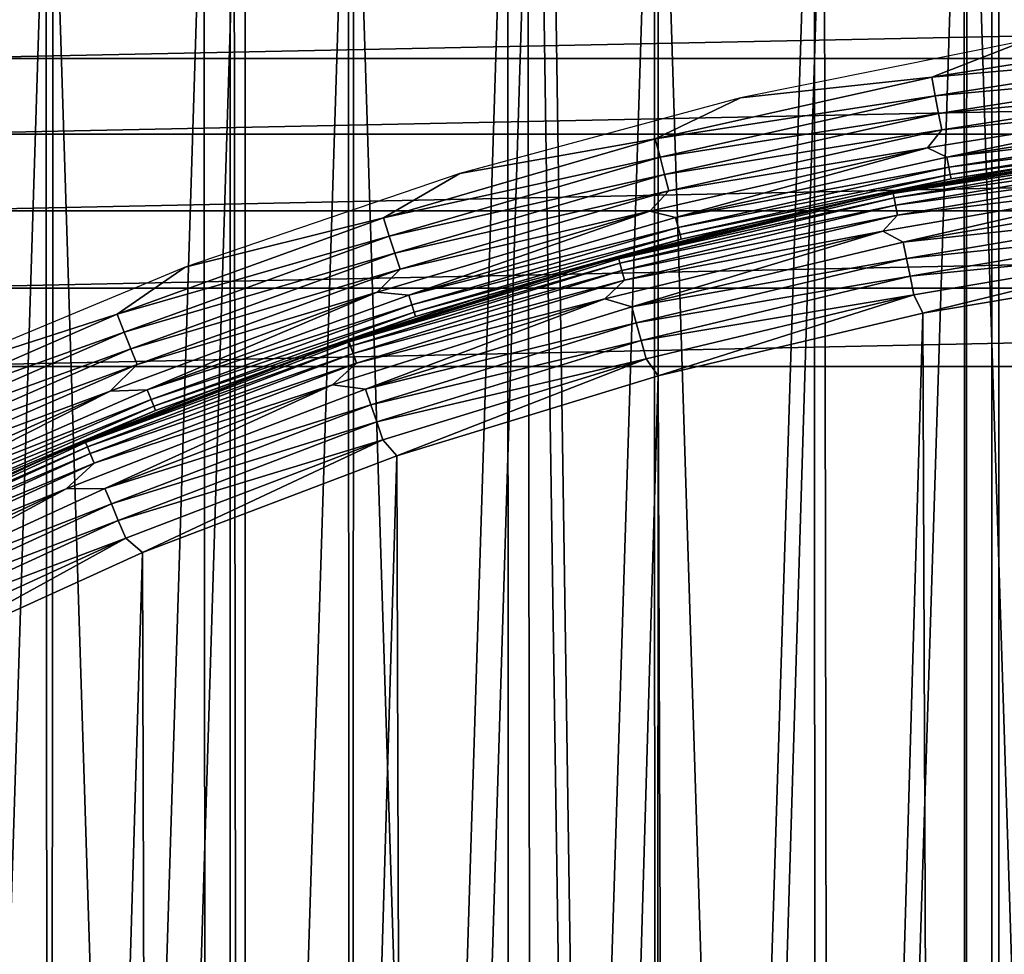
# Model space of a CAD drawing. Header units: millimetres. Extents: x -400 to 400, y -400 to 400.
# Tile 77 of 95: x -28 to -12, y 56 to 71. Entities that reach past the tile are written whole.
import ezdxf

# ---------------------------------------------------------------- set-up
doc = ezdxf.new("R2010")
doc.units = ezdxf.units.MM
doc.header["$LTSCALE"] = 52.148148
for name, color, linetype in [('1', 7, 'CONTINUOUS'), ('2', 7, 'CONTINUOUS'), ('21', 7, 'CONTINUOUS'), ('22', 7, 'CONTINUOUS'), ('27', 7, 'CONTINUOUS'), ('31', 7, 'CONTINUOUS'), ('32', 7, 'CONTINUOUS'), ('33', 7, 'CONTINUOUS'), ('34', 7, 'CONTINUOUS'), ('35', 7, 'CONTINUOUS'), ('38', 7, 'CONTINUOUS'), ('45', 7, 'CONTINUOUS'), ('50', 7, 'CONTINUOUS')]:
    doc.layers.add(name, color=color, linetype=linetype)

msp = doc.modelspace()

# ---------------------------------------------------------------- linework, layer by layer
at = {"layer": '1', "color": 253, "linetype": 'Continuous', "true_color": 0x9ca8ab}
for points in [[(-12.206, 399.815, -0.075), (-0.013, -400), (0.013, 400), (-12.206, 399.815, -0.075)], [(-24.413, 399.255, -0.298), (-12.281, -399.81, -0.075), (-12.206, 399.815, -0.075), (-24.413, 399.255, -0.298)], [(-12.281, -399.81, -0.075), (-0.013, -400), (-12.206, 399.815, -0.075), (-12.281, -399.81, -0.075)], [(-36.605, 398.321, -0.671), (-24.522, -399.245, -0.3), (-24.413, 399.255, -0.298), (-36.605, 398.321, -0.671)], [(-24.522, -399.245, -0.3), (-12.281, -399.81, -0.075), (-24.413, 399.255, -0.298), (-24.522, -399.245, -0.3)], [(-36.736, -398.307, -0.675), (-24.522, -399.245, -0.3), (-36.605, 398.321, -0.671), (-36.736, -398.307, -0.675)]]:
    msp.add_3dface(points, dxfattribs=at)
at = {"layer": '2', "color": 253, "linetype": 'Continuous', "true_color": 0x9ca8ab}
for points in [[(0.013, 400, -1.5), (-0.013, -400, -1.5), (-12.181, -399.813, -1.574), (0.013, 400, -1.5)], [(-12.086, 399.817, -1.573), (0.013, 400, -1.5), (-12.181, -399.813, -1.574), (-12.086, 399.817, -1.573)], [(-24.155, 399.269, -1.793), (-12.086, 399.817, -1.573), (-12.181, -399.813, -1.574), (-24.155, 399.269, -1.793)], [(-36.192, 398.355, -2.157), (-24.155, 399.269, -1.793), (-24.304, -399.26, -1.796), (-36.192, 398.355, -2.157)], [(-24.304, -399.26, -1.796), (-24.155, 399.269, -1.793), (-12.181, -399.813, -1.574), (-24.304, -399.26, -1.796)], [(-36.378, -398.342, -2.162), (-36.192, 398.355, -2.157), (-24.304, -399.26, -1.796), (-36.378, -398.342, -2.162)]]:
    msp.add_3dface(points, dxfattribs=at)
at = {"layer": '21', "color": 253, "linetype": 'Continuous', "true_color": 0x9ca8ab}
for points in [[(-7.613, 78.629, 472.043), (-12.639, 77.981, 472.043), (-7.648, -78.626, 472.043), (-7.613, 78.629, 472.043)], [(-12.639, 77.981, 472.043), (-17.588, 77.017, 472.043), (-12.689, -77.973, 472.043), (-12.639, 77.981, 472.043)], [(-12.639, 77.981, 472.043), (-12.689, -77.973, 472.043), (-7.648, -78.626, 472.043), (-12.639, 77.981, 472.043)], [(-17.588, 77.017, 472.043), (-22.475, 75.734, 472.043), (-17.656, -77.002, 472.043), (-17.588, 77.017, 472.043)], [(-17.588, 77.017, 472.043), (-17.656, -77.002, 472.043), (-12.689, -77.973, 472.043), (-17.588, 77.017, 472.043)], [(-22.475, 75.734, 472.043), (-27.299, 74.13, 472.043), (-22.565, -75.706, 472.043), (-22.475, 75.734, 472.043)], [(-22.475, 75.734, 472.043), (-22.565, -75.706, 472.043), (-17.656, -77.002, 472.043), (-22.475, 75.734, 472.043)], [(-27.299, 74.13, 472.043), (-32.003, 72.227, 472.043), (-27.416, -74.086, 472.043), (-27.299, 74.13, 472.043)], [(-27.299, 74.13, 472.043), (-27.416, -74.086, 472.043), (-22.565, -75.706, 472.043), (-27.299, 74.13, 472.043)], [(-32.003, 72.227, 472.043), (-32.144, -72.164, 472.043), (-27.416, -74.086, 472.043), (-32.003, 72.227, 472.043)]]:
    msp.add_3dface(points, dxfattribs=at)
at = {"layer": '22', "color": 253, "linetype": 'Continuous', "true_color": 0x9ca8ab}
for points in [[(-12.644, -77.98, 470.543), (-12.684, 77.974, 470.543), (-7.635, 78.627, 470.543), (-12.644, -77.98, 470.543)], [(-7.626, -78.627, 470.543), (-12.644, -77.98, 470.543), (-7.635, 78.627, 470.543), (-7.626, -78.627, 470.543)], [(-17.588, -77.017, 470.543), (-17.656, 77.002, 470.543), (-12.684, 77.974, 470.543), (-17.588, -77.017, 470.543)], [(-12.644, -77.98, 470.543), (-17.588, -77.017, 470.543), (-12.684, 77.974, 470.543), (-12.644, -77.98, 470.543)], [(-22.473, -75.734, 470.543), (-22.567, 75.706, 470.543), (-17.656, 77.002, 470.543), (-22.473, -75.734, 470.543)], [(-17.588, -77.017, 470.543), (-22.473, -75.734, 470.543), (-17.656, 77.002, 470.543), (-17.588, -77.017, 470.543)], [(-27.298, -74.13, 470.543), (-27.417, 74.086, 470.543), (-22.567, 75.706, 470.543), (-27.298, -74.13, 470.543)], [(-22.473, -75.734, 470.543), (-27.298, -74.13, 470.543), (-22.567, 75.706, 470.543), (-22.473, -75.734, 470.543)], [(-32.003, -72.227, 470.543), (-32.144, 72.164, 470.543), (-27.417, 74.086, 470.543), (-32.003, -72.227, 470.543)], [(-27.298, -74.13, 470.543), (-32.003, -72.227, 470.543), (-27.417, 74.086, 470.543), (-27.298, -74.13, 470.543)]]:
    msp.add_3dface(points, dxfattribs=at)
at = {"layer": '27', "color": 253, "linetype": 'Continuous', "true_color": 0x9ca8ab}
for points in [[(-9.539, 68.539, 507.043), (-13.762, 67.818, 498.043), (-14.089, 67.751, 507.043), (-9.539, 68.539, 507.043)], [(-11.492, 68.239, 498.043), (-13.762, 67.818, 498.043), (-9.539, 68.539, 507.043), (-11.492, 68.239, 498.043)], [(-13.762, 67.818, 498.043), (-16.017, 67.321, 498.043), (-14.089, 67.751, 507.043), (-13.762, 67.818, 498.043)], [(-14.089, 67.751, 507.043), (-18.254, 66.749, 498.043), (-18.576, 66.66, 507.043), (-14.089, 67.751, 507.043)], [(-16.017, 67.321, 498.043), (-18.254, 66.749, 498.043), (-14.089, 67.751, 507.043), (-16.017, 67.321, 498.043)], [(-18.254, 66.749, 498.043), (-20.471, 66.103, 498.043), (-18.576, 66.66, 507.043), (-18.254, 66.749, 498.043)], [(-18.576, 66.66, 507.043), (-22.665, 65.383, 498.043), (-22.98, 65.273, 507.043), (-18.576, 66.66, 507.043)], [(-20.471, 66.103, 498.043), (-22.665, 65.383, 498.043), (-18.576, 66.66, 507.043), (-20.471, 66.103, 498.043)], [(-22.98, 65.273, 507.043), (-26.974, 63.726, 498.043), (-27.282, 63.595, 507.043), (-22.98, 65.273, 507.043)], [(-24.833, 64.591, 498.043), (-26.974, 63.726, 498.043), (-22.98, 65.273, 507.043), (-24.833, 64.591, 498.043)], [(-22.665, 65.383, 498.043), (-24.833, 64.591, 498.043), (-22.98, 65.273, 507.043), (-22.665, 65.383, 498.043)], [(-26.974, 63.726, 498.043), (-29.085, 62.791, 498.043), (-27.282, 63.595, 507.043), (-26.974, 63.726, 498.043)], [(-27.282, 63.595, 507.043), (-31.164, 61.786, 498.043), (-31.462, 61.634, 507.043), (-27.282, 63.595, 507.043)], [(-29.085, 62.791, 498.043), (-31.164, 61.786, 498.043), (-27.282, 63.595, 507.043), (-29.085, 62.791, 498.043)]]:
    msp.add_3dface(points, dxfattribs=at)
at = {"layer": '31', "color": 253, "linetype": 'Continuous', "true_color": 0x9ca8ab}
for points in [[(-9.539, 68.539, 507.043), (-14.089, 67.751, 507.043), (-13.822, 67.781, 507.356), (-9.539, 68.539, 507.043)], [(-9.359, 68.539, 507.356), (-9.539, 68.539, 507.043), (-13.822, 67.781, 507.356), (-9.359, 68.539, 507.356)], [(-9.359, 68.539, 507.356), (-13.822, 67.781, 507.356), (-9.349, 68.467, 507.661), (-9.359, 68.539, 507.356)], [(-9.349, 68.467, 507.661), (-13.822, 67.781, 507.356), (-13.807, 67.709, 507.661), (-9.349, 68.467, 507.661)], [(-9.349, 68.467, 507.661), (-13.807, 67.709, 507.661), (-9.333, 68.347, 507.951), (-9.349, 68.467, 507.661)], [(-9.333, 68.347, 507.951), (-13.807, 67.709, 507.661), (-13.783, 67.591, 507.951), (-9.333, 68.347, 507.951)], [(-9.333, 68.347, 507.951), (-13.783, 67.591, 507.951), (-9.31, 68.185, 508.219), (-9.333, 68.347, 507.951)], [(-9.31, 68.185, 508.219), (-13.783, 67.591, 507.951), (-13.75, 67.43, 508.219), (-9.31, 68.185, 508.219)], [(-9.31, 68.185, 508.219), (-13.75, 67.43, 508.219), (-9.472, 67.957, 508.457), (-9.31, 68.185, 508.219)], [(-9.472, 67.957, 508.457), (-13.75, 67.43, 508.219), (-13.99, 67.173, 508.457), (-9.472, 67.957, 508.457)], [(-13.822, 67.781, 507.356), (-14.089, 67.751, 507.043), (-18.225, 66.731, 507.356), (-13.822, 67.781, 507.356)], [(-13.822, 67.781, 507.356), (-18.225, 66.731, 507.356), (-13.807, 67.709, 507.661), (-13.822, 67.781, 507.356)], [(-14.089, 67.751, 507.043), (-18.576, 66.66, 507.043), (-18.225, 66.731, 507.356), (-14.089, 67.751, 507.043)], [(-13.807, 67.709, 507.661), (-18.225, 66.731, 507.356), (-18.206, 66.661, 507.661), (-13.807, 67.709, 507.661)], [(-13.807, 67.709, 507.661), (-18.206, 66.661, 507.661), (-13.783, 67.591, 507.951), (-13.807, 67.709, 507.661)], [(-13.783, 67.591, 507.951), (-18.206, 66.661, 507.661), (-18.174, 66.545, 507.951), (-13.783, 67.591, 507.951)], [(-13.783, 67.591, 507.951), (-18.174, 66.545, 507.951), (-13.75, 67.43, 508.219), (-13.783, 67.591, 507.951)], [(-13.75, 67.43, 508.219), (-18.174, 66.545, 507.951), (-18.131, 66.386, 508.219), (-13.75, 67.43, 508.219)], [(-13.75, 67.43, 508.219), (-18.131, 66.386, 508.219), (-13.99, 67.173, 508.457), (-13.75, 67.43, 508.219)], [(-13.99, 67.173, 508.457), (-18.131, 66.386, 508.219), (-18.446, 66.088, 508.457), (-13.99, 67.173, 508.457)], [(-18.225, 66.731, 507.356), (-18.576, 66.66, 507.043), (-22.55, 65.397, 507.356), (-18.225, 66.731, 507.356)], [(-18.225, 66.731, 507.356), (-22.55, 65.397, 507.356), (-18.206, 66.661, 507.661), (-18.225, 66.731, 507.356)], [(-18.576, 66.66, 507.043), (-22.98, 65.273, 507.043), (-22.55, 65.397, 507.356), (-18.576, 66.66, 507.043)], [(-18.206, 66.661, 507.661), (-22.55, 65.397, 507.356), (-22.527, 65.327, 507.661), (-18.206, 66.661, 507.661)], [(-18.206, 66.661, 507.661), (-22.527, 65.327, 507.661), (-18.174, 66.545, 507.951), (-18.206, 66.661, 507.661)], [(-18.174, 66.545, 507.951), (-22.527, 65.327, 507.661), (-22.487, 65.213, 507.951), (-18.174, 66.545, 507.951)], [(-18.174, 66.545, 507.951), (-22.487, 65.213, 507.951), (-18.131, 66.386, 508.219), (-18.174, 66.545, 507.951)], [(-18.131, 66.386, 508.219), (-22.487, 65.213, 507.951), (-22.434, 65.058, 508.219), (-18.131, 66.386, 508.219)], [(-18.131, 66.386, 508.219), (-22.434, 65.058, 508.219), (-18.446, 66.088, 508.457), (-18.131, 66.386, 508.219)], [(-18.446, 66.088, 508.457), (-22.434, 65.058, 508.219), (-22.819, 64.709, 508.457), (-18.446, 66.088, 508.457)], [(-22.98, 65.273, 507.043), (-27.282, 63.595, 507.043), (-26.779, 63.782, 507.356), (-22.98, 65.273, 507.043)], [(-22.55, 65.397, 507.356), (-22.98, 65.273, 507.043), (-26.779, 63.782, 507.356), (-22.55, 65.397, 507.356)], [(-22.55, 65.397, 507.356), (-26.779, 63.782, 507.356), (-22.527, 65.327, 507.661), (-22.55, 65.397, 507.356)], [(-22.527, 65.327, 507.661), (-26.779, 63.782, 507.356), (-26.751, 63.714, 507.661), (-22.527, 65.327, 507.661)], [(-22.527, 65.327, 507.661), (-26.751, 63.714, 507.661), (-22.487, 65.213, 507.951), (-22.527, 65.327, 507.661)], [(-22.487, 65.213, 507.951), (-26.751, 63.714, 507.661), (-26.704, 63.603, 507.951), (-22.487, 65.213, 507.951)], [(-22.487, 65.213, 507.951), (-26.704, 63.603, 507.951), (-22.434, 65.058, 508.219), (-22.487, 65.213, 507.951)], [(-22.434, 65.058, 508.219), (-26.704, 63.603, 507.951), (-26.641, 63.452, 508.219), (-22.434, 65.058, 508.219)], [(-22.434, 65.058, 508.219), (-26.641, 63.452, 508.219), (-22.819, 64.709, 508.457), (-22.434, 65.058, 508.219)], [(-22.819, 64.709, 508.457), (-26.641, 63.452, 508.219), (-27.09, 63.04, 508.457), (-22.819, 64.709, 508.457)], [(-26.779, 63.782, 507.356), (-27.282, 63.595, 507.043), (-30.893, 61.894, 507.356), (-26.779, 63.782, 507.356)], [(-26.779, 63.782, 507.356), (-30.893, 61.894, 507.356), (-26.751, 63.714, 507.661), (-26.779, 63.782, 507.356)], [(-26.751, 63.714, 507.661), (-30.893, 61.894, 507.356), (-30.861, 61.828, 507.661), (-26.751, 63.714, 507.661)], [(-26.751, 63.714, 507.661), (-30.861, 61.828, 507.661), (-26.704, 63.603, 507.951), (-26.751, 63.714, 507.661)], [(-27.282, 63.595, 507.043), (-31.462, 61.634, 507.043), (-30.893, 61.894, 507.356), (-27.282, 63.595, 507.043)], [(-26.704, 63.603, 507.951), (-30.861, 61.828, 507.661), (-30.807, 61.72, 507.951), (-26.704, 63.603, 507.951)], [(-26.704, 63.603, 507.951), (-30.807, 61.72, 507.951), (-26.641, 63.452, 508.219), (-26.704, 63.603, 507.951)], [(-26.641, 63.452, 508.219), (-30.807, 61.72, 507.951), (-30.734, 61.573, 508.219), (-26.641, 63.452, 508.219)], [(-26.641, 63.452, 508.219), (-30.734, 61.573, 508.219), (-27.09, 63.04, 508.457), (-26.641, 63.452, 508.219)], [(-27.09, 63.04, 508.457), (-30.734, 61.573, 508.219), (-31.24, 61.09, 508.457), (-27.09, 63.04, 508.457)]]:
    msp.add_3dface(points, dxfattribs=at)
at = {"layer": '32', "color": 253, "linetype": 'Continuous', "true_color": 0x9ca8ab}
for points in [[(-9.472, 67.957, 508.457), (-13.99, 67.173, 508.457), (-13.662, 66.997, 508.661), (-9.472, 67.957, 508.457)], [(-9.251, 67.747, 508.661), (-9.472, 67.957, 508.457), (-13.662, 66.997, 508.661), (-9.251, 67.747, 508.661)], [(-9.251, 67.747, 508.661), (-13.662, 66.997, 508.661), (-9.214, 67.481, 508.825), (-9.251, 67.747, 508.661)], [(-9.214, 67.481, 508.825), (-13.662, 66.997, 508.661), (-13.608, 66.734, 508.825), (-9.214, 67.481, 508.825)], [(-9.214, 67.481, 508.825), (-13.608, 66.734, 508.825), (-9.175, 67.194, 508.945), (-9.214, 67.481, 508.825)], [(-13.99, 67.173, 508.457), (-18.446, 66.088, 508.457), (-18.014, 65.96, 508.661), (-13.99, 67.173, 508.457)], [(-13.662, 66.997, 508.661), (-13.99, 67.173, 508.457), (-18.014, 65.96, 508.661), (-13.662, 66.997, 508.661)], [(-9.175, 67.194, 508.945), (-13.608, 66.734, 508.825), (-13.55, 66.45, 508.945), (-9.175, 67.194, 508.945)], [(-9.134, 66.891, 509.018), (-9.175, 67.194, 508.945), (-13.55, 66.45, 508.945), (-9.134, 66.891, 509.018)], [(-13.662, 66.997, 508.661), (-18.014, 65.96, 508.661), (-13.608, 66.734, 508.825), (-13.662, 66.997, 508.661)], [(-13.489, 66.151, 509.018), (-9.134, 66.891, 509.018), (-13.55, 66.45, 508.945), (-13.489, 66.151, 509.018)], [(-9.134, 66.891, 509.018), (-13.489, 66.151, 509.018), (-13.348, 65.858, 509.043), (-9.134, 66.891, 509.018)], [(-9.063, 66.582, 509.043), (-9.134, 66.891, 509.018), (-13.348, 65.858, 509.043), (-9.063, 66.582, 509.043)], [(-13.608, 66.734, 508.825), (-18.014, 65.96, 508.661), (-17.944, 65.701, 508.825), (-13.608, 66.734, 508.825)], [(-13.608, 66.734, 508.825), (-17.944, 65.701, 508.825), (-13.55, 66.45, 508.945), (-13.608, 66.734, 508.825)], [(-13.55, 66.45, 508.945), (-17.944, 65.701, 508.825), (-17.867, 65.421, 508.945), (-13.55, 66.45, 508.945)], [(-13.489, 66.151, 509.018), (-13.55, 66.45, 508.945), (-17.867, 65.421, 508.945), (-13.489, 66.151, 509.018)], [(-18.446, 66.088, 508.457), (-22.819, 64.709, 508.457), (-22.29, 64.64, 508.661), (-18.446, 66.088, 508.457)], [(-18.014, 65.96, 508.661), (-18.446, 66.088, 508.457), (-22.29, 64.64, 508.661), (-18.014, 65.96, 508.661)], [(-17.787, 65.127, 509.018), (-13.489, 66.151, 509.018), (-17.867, 65.421, 508.945), (-17.787, 65.127, 509.018)], [(-13.489, 66.151, 509.018), (-17.787, 65.127, 509.018), (-17.594, 64.851, 509.043), (-13.489, 66.151, 509.018)], [(-13.348, 65.858, 509.043), (-13.489, 66.151, 509.018), (-17.594, 64.851, 509.043), (-13.348, 65.858, 509.043)], [(-18.014, 65.96, 508.661), (-22.29, 64.64, 508.661), (-17.944, 65.701, 508.825), (-18.014, 65.96, 508.661)], [(-17.944, 65.701, 508.825), (-22.29, 64.64, 508.661), (-22.202, 64.387, 508.825), (-17.944, 65.701, 508.825)], [(-17.944, 65.701, 508.825), (-22.202, 64.387, 508.825), (-17.867, 65.421, 508.945), (-17.944, 65.701, 508.825)], [(-17.867, 65.421, 508.945), (-22.202, 64.387, 508.825), (-22.108, 64.113, 508.945), (-17.867, 65.421, 508.945)], [(-17.787, 65.127, 509.018), (-17.867, 65.421, 508.945), (-22.108, 64.113, 508.945), (-17.787, 65.127, 509.018)], [(-22.008, 63.824, 509.018), (-17.787, 65.127, 509.018), (-22.108, 64.113, 508.945), (-22.008, 63.824, 509.018)], [(-17.787, 65.127, 509.018), (-22.008, 63.824, 509.018), (-21.784, 63.566, 509.043), (-17.787, 65.127, 509.018)], [(-17.594, 64.851, 509.043), (-17.787, 65.127, 509.018), (-21.784, 63.566, 509.043), (-17.594, 64.851, 509.043)], [(-22.819, 64.709, 508.457), (-27.09, 63.04, 508.457), (-26.47, 63.044, 508.661), (-22.819, 64.709, 508.457)], [(-22.29, 64.64, 508.661), (-22.819, 64.709, 508.457), (-26.47, 63.044, 508.661), (-22.29, 64.64, 508.661)], [(-22.29, 64.64, 508.661), (-26.47, 63.044, 508.661), (-22.202, 64.387, 508.825), (-22.29, 64.64, 508.661)], [(-22.202, 64.387, 508.825), (-26.47, 63.044, 508.661), (-26.366, 62.797, 508.825), (-22.202, 64.387, 508.825)], [(-22.202, 64.387, 508.825), (-26.366, 62.797, 508.825), (-22.108, 64.113, 508.945), (-22.202, 64.387, 508.825)], [(-22.108, 64.113, 508.945), (-26.366, 62.797, 508.825), (-26.254, 62.53, 508.945), (-22.108, 64.113, 508.945)], [(-22.008, 63.824, 509.018), (-22.108, 64.113, 508.945), (-26.254, 62.53, 508.945), (-22.008, 63.824, 509.018)], [(-26.135, 62.248, 509.018), (-22.008, 63.824, 509.018), (-26.254, 62.53, 508.945), (-26.135, 62.248, 509.018)], [(-22.008, 63.824, 509.018), (-26.135, 62.248, 509.018), (-25.866, 62.019, 509.043), (-22.008, 63.824, 509.018)], [(-21.784, 63.566, 509.043), (-22.008, 63.824, 509.018), (-25.866, 62.019, 509.043), (-21.784, 63.566, 509.043)], [(-27.09, 63.04, 508.457), (-31.24, 61.09, 508.457), (-30.536, 61.178, 508.661), (-27.09, 63.04, 508.457)], [(-26.47, 63.044, 508.661), (-27.09, 63.04, 508.457), (-30.536, 61.178, 508.661), (-26.47, 63.044, 508.661)], [(-26.47, 63.044, 508.661), (-30.536, 61.178, 508.661), (-26.366, 62.797, 508.825), (-26.47, 63.044, 508.661)], [(-26.366, 62.797, 508.825), (-30.536, 61.178, 508.661), (-30.417, 60.938, 508.825), (-26.366, 62.797, 508.825)], [(-26.366, 62.797, 508.825), (-30.417, 60.938, 508.825), (-26.254, 62.53, 508.945), (-26.366, 62.797, 508.825)], [(-26.254, 62.53, 508.945), (-30.417, 60.938, 508.825), (-30.287, 60.679, 508.945), (-26.254, 62.53, 508.945)], [(-26.135, 62.248, 509.018), (-26.254, 62.53, 508.945), (-30.287, 60.679, 508.945), (-26.135, 62.248, 509.018)], [(-30.151, 60.405, 509.018), (-26.135, 62.248, 509.018), (-30.287, 60.679, 508.945), (-30.151, 60.405, 509.018)], [(-26.135, 62.248, 509.018), (-30.151, 60.405, 509.018), (-29.838, 60.206, 509.043), (-26.135, 62.248, 509.018)], [(-25.866, 62.019, 509.043), (-26.135, 62.248, 509.018), (-29.838, 60.206, 509.043), (-25.866, 62.019, 509.043)]]:
    msp.add_3dface(points, dxfattribs=at)
at = {"layer": '33', "color": 253, "linetype": 'Continuous', "true_color": 0x9ca8ab}
for points in [[(-12.828, -65.961, 509.043), (-9.063, 66.582, 509.043), (-13.348, 65.858, 509.043), (-12.828, -65.961, 509.043)], [(-12.828, -65.961, 509.043), (-8.497, -66.657, 509.043), (-9.063, 66.582, 509.043), (-12.828, -65.961, 509.043)], [(-17.126, -64.975, 509.043), (-13.348, 65.858, 509.043), (-17.594, 64.851, 509.043), (-17.126, -64.975, 509.043)], [(-17.126, -64.975, 509.043), (-12.828, -65.961, 509.043), (-13.348, 65.858, 509.043), (-17.126, -64.975, 509.043)], [(-21.371, -63.705, 509.043), (-17.594, 64.851, 509.043), (-21.784, 63.566, 509.043), (-21.371, -63.705, 509.043)], [(-21.371, -63.705, 509.043), (-17.126, -64.975, 509.043), (-17.594, 64.851, 509.043), (-21.371, -63.705, 509.043)], [(-25.507, -62.167, 509.043), (-21.784, 63.566, 509.043), (-25.866, 62.019, 509.043), (-25.507, -62.167, 509.043)], [(-25.507, -62.167, 509.043), (-21.371, -63.705, 509.043), (-21.784, 63.566, 509.043), (-25.507, -62.167, 509.043)], [(-29.532, -60.356, 509.043), (-25.866, 62.019, 509.043), (-29.838, 60.206, 509.043), (-29.532, -60.356, 509.043)], [(-29.532, -60.356, 509.043), (-25.507, -62.167, 509.043), (-25.866, 62.019, 509.043), (-29.532, -60.356, 509.043)]]:
    msp.add_3dface(points, dxfattribs=at)
at = {"layer": '34', "color": 253, "linetype": 'Continuous', "true_color": 0x9ca8ab}
for points in [[(-13.272, 68.512, 496.629), (-12.96, 68.365, 496.867), (-8.763, 69.233, 496.629), (-13.272, 68.512, 496.629)], [(-12.96, 68.365, 496.867), (-8.553, 69.055, 496.867), (-8.763, 69.233, 496.629), (-12.96, 68.365, 496.867)], [(-12.96, 68.365, 496.867), (-8.533, 68.892, 497.134), (-8.553, 69.055, 496.867), (-12.96, 68.365, 496.867)], [(-12.929, 68.204, 497.134), (-8.533, 68.892, 497.134), (-12.96, 68.365, 496.867), (-12.929, 68.204, 497.134)], [(-12.929, 68.204, 497.134), (-8.518, 68.773, 497.425), (-8.533, 68.892, 497.134), (-12.929, 68.204, 497.134)], [(-12.907, 68.085, 497.425), (-8.518, 68.773, 497.425), (-12.929, 68.204, 497.134), (-12.907, 68.085, 497.425)], [(-12.907, 68.085, 497.425), (-8.509, 68.7, 497.73), (-8.518, 68.773, 497.425), (-12.907, 68.085, 497.425)], [(-12.893, 68.013, 497.73), (-8.509, 68.7, 497.73), (-12.907, 68.085, 497.425), (-12.893, 68.013, 497.73)], [(-12.893, 68.013, 497.73), (-9.209, 68.585, 498.043), (-8.509, 68.7, 497.73), (-12.893, 68.013, 497.73)], [(-11.492, 68.239, 498.043), (-9.209, 68.585, 498.043), (-12.893, 68.013, 497.73), (-11.492, 68.239, 498.043)], [(-17.725, 67.497, 496.629), (-17.313, 67.394, 496.867), (-13.272, 68.512, 496.629), (-17.725, 67.497, 496.629)], [(-17.313, 67.394, 496.867), (-12.96, 68.365, 496.867), (-13.272, 68.512, 496.629), (-17.313, 67.394, 496.867)], [(-17.313, 67.394, 496.867), (-12.929, 68.204, 497.134), (-12.96, 68.365, 496.867), (-17.313, 67.394, 496.867)], [(-17.272, 67.235, 497.134), (-12.929, 68.204, 497.134), (-17.313, 67.394, 496.867), (-17.272, 67.235, 497.134)], [(-17.272, 67.235, 497.134), (-12.907, 68.085, 497.425), (-12.929, 68.204, 497.134), (-17.272, 67.235, 497.134)], [(-13.762, 67.818, 498.043), (-11.492, 68.239, 498.043), (-12.893, 68.013, 497.73), (-13.762, 67.818, 498.043)], [(-17.242, 67.119, 497.425), (-12.907, 68.085, 497.425), (-17.272, 67.235, 497.134), (-17.242, 67.119, 497.425)], [(-17.242, 67.119, 497.425), (-12.893, 68.013, 497.73), (-12.907, 68.085, 497.425), (-17.242, 67.119, 497.425)], [(-17.224, 67.048, 497.73), (-12.893, 68.013, 497.73), (-17.242, 67.119, 497.425), (-17.224, 67.048, 497.73)], [(-17.224, 67.048, 497.73), (-13.762, 67.818, 498.043), (-12.893, 68.013, 497.73), (-17.224, 67.048, 497.73)], [(-16.017, 67.321, 498.043), (-13.762, 67.818, 498.043), (-17.224, 67.048, 497.73), (-16.017, 67.321, 498.043)], [(-22.101, 66.194, 496.629), (-21.595, 66.147, 496.867), (-17.725, 67.497, 496.629), (-22.101, 66.194, 496.629)], [(-21.595, 66.147, 496.867), (-17.313, 67.394, 496.867), (-17.725, 67.497, 496.629), (-21.595, 66.147, 496.867)], [(-21.595, 66.147, 496.867), (-17.272, 67.235, 497.134), (-17.313, 67.394, 496.867), (-21.595, 66.147, 496.867)], [(-18.254, 66.749, 498.043), (-16.017, 67.321, 498.043), (-17.224, 67.048, 497.73), (-18.254, 66.749, 498.043)], [(-21.544, 65.99, 497.134), (-17.272, 67.235, 497.134), (-21.595, 66.147, 496.867), (-21.544, 65.99, 497.134)], [(-21.544, 65.99, 497.134), (-17.242, 67.119, 497.425), (-17.272, 67.235, 497.134), (-21.544, 65.99, 497.134)], [(-21.507, 65.876, 497.425), (-17.242, 67.119, 497.425), (-21.544, 65.99, 497.134), (-21.507, 65.876, 497.425)], [(-21.507, 65.876, 497.425), (-17.224, 67.048, 497.73), (-17.242, 67.119, 497.425), (-21.507, 65.876, 497.425)], [(-21.484, 65.806, 497.73), (-17.224, 67.048, 497.73), (-21.507, 65.876, 497.425), (-21.484, 65.806, 497.73)], [(-21.484, 65.806, 497.73), (-18.254, 66.749, 498.043), (-17.224, 67.048, 497.73), (-21.484, 65.806, 497.73)], [(-20.471, 66.103, 498.043), (-18.254, 66.749, 498.043), (-21.484, 65.806, 497.73), (-20.471, 66.103, 498.043)], [(-26.383, 64.606, 496.629), (-25.789, 64.627, 496.867), (-22.101, 66.194, 496.629), (-26.383, 64.606, 496.629)], [(-25.789, 64.627, 496.867), (-21.595, 66.147, 496.867), (-22.101, 66.194, 496.629), (-25.789, 64.627, 496.867)], [(-25.789, 64.627, 496.867), (-21.544, 65.99, 497.134), (-21.595, 66.147, 496.867), (-25.789, 64.627, 496.867)], [(-22.665, 65.383, 498.043), (-20.471, 66.103, 498.043), (-21.484, 65.806, 497.73), (-22.665, 65.383, 498.043)], [(-25.728, 64.474, 497.134), (-21.544, 65.99, 497.134), (-25.789, 64.627, 496.867), (-25.728, 64.474, 497.134)], [(-25.728, 64.474, 497.134), (-21.507, 65.876, 497.425), (-21.544, 65.99, 497.134), (-25.728, 64.474, 497.134)], [(-25.684, 64.363, 497.425), (-21.507, 65.876, 497.425), (-25.728, 64.474, 497.134), (-25.684, 64.363, 497.425)], [(-25.684, 64.363, 497.425), (-21.484, 65.806, 497.73), (-21.507, 65.876, 497.425), (-25.684, 64.363, 497.425)], [(-25.656, 64.295, 497.73), (-21.484, 65.806, 497.73), (-25.684, 64.363, 497.425), (-25.656, 64.295, 497.73)], [(-25.656, 64.295, 497.73), (-22.665, 65.383, 498.043), (-21.484, 65.806, 497.73), (-25.656, 64.295, 497.73)], [(-24.833, 64.591, 498.043), (-22.665, 65.383, 498.043), (-25.656, 64.295, 497.73), (-24.833, 64.591, 498.043)], [(-29.877, 62.842, 496.867), (-25.728, 64.474, 497.134), (-25.789, 64.627, 496.867), (-29.877, 62.842, 496.867)], [(-29.877, 62.842, 496.867), (-25.789, 64.627, 496.867), (-26.383, 64.606, 496.629), (-29.877, 62.842, 496.867)], [(-30.552, 62.743, 496.629), (-29.877, 62.842, 496.867), (-26.383, 64.606, 496.629), (-30.552, 62.743, 496.629)], [(-29.806, 62.694, 497.134), (-25.728, 64.474, 497.134), (-29.877, 62.842, 496.867), (-29.806, 62.694, 497.134)], [(-29.806, 62.694, 497.134), (-25.684, 64.363, 497.425), (-25.728, 64.474, 497.134), (-29.806, 62.694, 497.134)], [(-26.974, 63.726, 498.043), (-24.833, 64.591, 498.043), (-25.656, 64.295, 497.73), (-26.974, 63.726, 498.043)], [(-29.755, 62.585, 497.425), (-25.684, 64.363, 497.425), (-29.806, 62.694, 497.134), (-29.755, 62.585, 497.425)], [(-29.755, 62.585, 497.425), (-25.656, 64.295, 497.73), (-25.684, 64.363, 497.425), (-29.755, 62.585, 497.425)], [(-29.723, 62.519, 497.73), (-25.656, 64.295, 497.73), (-29.755, 62.585, 497.425), (-29.723, 62.519, 497.73)], [(-29.723, 62.519, 497.73), (-26.974, 63.726, 498.043), (-25.656, 64.295, 497.73), (-29.723, 62.519, 497.73)], [(-29.085, 62.791, 498.043), (-26.974, 63.726, 498.043), (-29.723, 62.519, 497.73), (-29.085, 62.791, 498.043)]]:
    msp.add_3dface(points, dxfattribs=at)
at = {"layer": '35', "color": 253, "linetype": 'Continuous', "true_color": 0x9ca8ab}
for points in [[(-8.713, 70.351, 496.067), (-11.696, 70.233, 496.043), (-13.203, 69.648, 496.067), (-8.713, 70.351, 496.067)], [(-8.713, 70.351, 496.067), (-13.203, 69.648, 496.067), (-8.676, 70.047, 496.141), (-8.713, 70.351, 496.067)], [(-11.696, 70.233, 496.043), (-16.274, 69.315, 496.043), (-13.203, 69.648, 496.067), (-11.696, 70.233, 496.043)], [(-13.203, 69.648, 496.067), (-13.146, 69.348, 496.141), (-8.676, 70.047, 496.141), (-13.203, 69.648, 496.067)], [(-13.146, 69.348, 496.141), (-8.64, 69.759, 496.261), (-8.676, 70.047, 496.141), (-13.146, 69.348, 496.141)], [(-13.092, 69.062, 496.261), (-8.64, 69.759, 496.261), (-13.146, 69.348, 496.141), (-13.092, 69.062, 496.261)], [(-13.092, 69.062, 496.261), (-8.607, 69.493, 496.425), (-8.64, 69.759, 496.261), (-13.092, 69.062, 496.261)], [(-13.203, 69.648, 496.067), (-16.274, 69.315, 496.043), (-17.638, 68.659, 496.067), (-13.203, 69.648, 496.067)], [(-13.203, 69.648, 496.067), (-17.638, 68.659, 496.067), (-13.146, 69.348, 496.141), (-13.203, 69.648, 496.067)], [(-13.042, 68.799, 496.425), (-8.607, 69.493, 496.425), (-13.092, 69.062, 496.261), (-13.042, 68.799, 496.425)], [(-13.042, 68.799, 496.425), (-8.763, 69.233, 496.629), (-8.607, 69.493, 496.425), (-13.042, 68.799, 496.425)], [(-16.274, 69.315, 496.043), (-20.776, 68.101, 496.043), (-17.638, 68.659, 496.067), (-16.274, 69.315, 496.043)], [(-17.638, 68.659, 496.067), (-17.562, 68.363, 496.141), (-13.146, 69.348, 496.141), (-17.638, 68.659, 496.067)], [(-17.562, 68.363, 496.141), (-13.092, 69.062, 496.261), (-13.146, 69.348, 496.141), (-17.562, 68.363, 496.141)], [(-13.272, 68.512, 496.629), (-8.763, 69.233, 496.629), (-13.042, 68.799, 496.425), (-13.272, 68.512, 496.629)], [(-17.49, 68.082, 496.261), (-13.092, 69.062, 496.261), (-17.562, 68.363, 496.141), (-17.49, 68.082, 496.261)], [(-17.49, 68.082, 496.261), (-13.042, 68.799, 496.425), (-13.092, 69.062, 496.261), (-17.49, 68.082, 496.261)], [(-17.423, 67.822, 496.425), (-13.042, 68.799, 496.425), (-17.49, 68.082, 496.261), (-17.423, 67.822, 496.425)], [(-17.423, 67.822, 496.425), (-13.272, 68.512, 496.629), (-13.042, 68.799, 496.425), (-17.423, 67.822, 496.425)], [(-17.638, 68.659, 496.067), (-20.776, 68.101, 496.043), (-22.001, 67.388, 496.067), (-17.638, 68.659, 496.067)], [(-17.638, 68.659, 496.067), (-22.001, 67.388, 496.067), (-17.562, 68.363, 496.141), (-17.638, 68.659, 496.067)], [(-17.725, 67.497, 496.629), (-13.272, 68.512, 496.629), (-17.423, 67.822, 496.425), (-17.725, 67.497, 496.629)], [(-22.001, 67.388, 496.067), (-21.906, 67.097, 496.141), (-17.562, 68.363, 496.141), (-22.001, 67.388, 496.067)], [(-21.906, 67.097, 496.141), (-17.49, 68.082, 496.261), (-17.562, 68.363, 496.141), (-21.906, 67.097, 496.141)], [(-20.776, 68.101, 496.043), (-25.183, 66.598, 496.043), (-22.001, 67.388, 496.067), (-20.776, 68.101, 496.043)], [(-21.816, 66.821, 496.261), (-17.49, 68.082, 496.261), (-21.906, 67.097, 496.141), (-21.816, 66.821, 496.261)], [(-21.816, 66.821, 496.261), (-17.423, 67.822, 496.425), (-17.49, 68.082, 496.261), (-21.816, 66.821, 496.261)], [(-21.733, 66.567, 496.425), (-17.423, 67.822, 496.425), (-21.816, 66.821, 496.261), (-21.733, 66.567, 496.425)], [(-21.733, 66.567, 496.425), (-17.725, 67.497, 496.629), (-17.423, 67.822, 496.425), (-21.733, 66.567, 496.425)], [(-22.101, 66.194, 496.629), (-17.725, 67.497, 496.629), (-21.733, 66.567, 496.425), (-22.101, 66.194, 496.629)], [(-22.001, 67.388, 496.067), (-25.183, 66.598, 496.043), (-26.273, 65.84, 496.067), (-22.001, 67.388, 496.067)], [(-22.001, 67.388, 496.067), (-26.273, 65.84, 496.067), (-21.906, 67.097, 496.141), (-22.001, 67.388, 496.067)], [(-26.273, 65.84, 496.067), (-26.16, 65.556, 496.141), (-21.906, 67.097, 496.141), (-26.273, 65.84, 496.067)], [(-26.16, 65.556, 496.141), (-21.816, 66.821, 496.261), (-21.906, 67.097, 496.141), (-26.16, 65.556, 496.141)], [(-26.052, 65.286, 496.261), (-21.816, 66.821, 496.261), (-26.16, 65.556, 496.141), (-26.052, 65.286, 496.261)], [(-26.052, 65.286, 496.261), (-21.733, 66.567, 496.425), (-21.816, 66.821, 496.261), (-26.052, 65.286, 496.261)], [(-25.183, 66.598, 496.043), (-29.477, 64.812, 496.043), (-26.273, 65.84, 496.067), (-25.183, 66.598, 496.043)], [(-25.953, 65.037, 496.425), (-21.733, 66.567, 496.425), (-26.052, 65.286, 496.261), (-25.953, 65.037, 496.425)], [(-25.953, 65.037, 496.425), (-22.101, 66.194, 496.629), (-21.733, 66.567, 496.425), (-25.953, 65.037, 496.425)], [(-26.383, 64.606, 496.629), (-22.101, 66.194, 496.629), (-25.953, 65.037, 496.425), (-26.383, 64.606, 496.629)], [(-26.273, 65.84, 496.067), (-29.477, 64.812, 496.043), (-30.437, 64.021, 496.067), (-26.273, 65.84, 496.067)], [(-26.273, 65.84, 496.067), (-30.437, 64.021, 496.067), (-26.16, 65.556, 496.141), (-26.273, 65.84, 496.067)], [(-30.437, 64.021, 496.067), (-30.306, 63.745, 496.141), (-26.16, 65.556, 496.141), (-30.437, 64.021, 496.067)], [(-30.306, 63.745, 496.141), (-26.052, 65.286, 496.261), (-26.16, 65.556, 496.141), (-30.306, 63.745, 496.141)], [(-30.182, 63.483, 496.261), (-26.052, 65.286, 496.261), (-30.306, 63.745, 496.141), (-30.182, 63.483, 496.261)], [(-30.182, 63.483, 496.261), (-25.953, 65.037, 496.425), (-26.052, 65.286, 496.261), (-30.182, 63.483, 496.261)], [(-30.067, 63.241, 496.425), (-25.953, 65.037, 496.425), (-30.182, 63.483, 496.261), (-30.067, 63.241, 496.425)], [(-30.067, 63.241, 496.425), (-26.383, 64.606, 496.629), (-25.953, 65.037, 496.425), (-30.067, 63.241, 496.425)], [(-30.552, 62.743, 496.629), (-26.383, 64.606, 496.629), (-30.067, 63.241, 496.425), (-30.552, 62.743, 496.629)]]:
    msp.add_3dface(points, dxfattribs=at)
at = {"layer": '38', "linetype": 'Continuous'}
for points in [[(-14.928, 75.029, 496.043), (-14.686, -75.077, 496.043), (-10.124, 75.826, 496.043), (-14.928, 75.029, 496.043)], [(-14.686, -75.077, 496.043), (-9.854, -75.861, 496.043), (-10.124, 75.826, 496.043), (-14.686, -75.077, 496.043)], [(-19.683, 73.922, 496.043), (-19.47, -73.978, 496.043), (-14.928, 75.029, 496.043), (-19.683, 73.922, 496.043)], [(-19.47, -73.978, 496.043), (-14.686, -75.077, 496.043), (-14.928, 75.029, 496.043), (-19.47, -73.978, 496.043)], [(-24.393, 72.502, 496.043), (-24.211, -72.563, 496.043), (-19.683, 73.922, 496.043), (-24.393, 72.502, 496.043)], [(-24.211, -72.563, 496.043), (-19.47, -73.978, 496.043), (-19.683, 73.922, 496.043), (-24.211, -72.563, 496.043)], [(-29, 70.789, 496.043), (-28.847, -70.851, 496.043), (-24.393, 72.502, 496.043), (-29, 70.789, 496.043)], [(-28.847, -70.851, 496.043), (-24.211, -72.563, 496.043), (-24.393, 72.502, 496.043), (-28.847, -70.851, 496.043)]]:
    msp.add_3dface(points, dxfattribs=at)
at = {"layer": '45', "linetype": 'Continuous'}
for points in [[(-15.02, -77.05, 472.043), (-15.092, 77.036, 472.043), (-10.127, 77.843, 472.043), (-15.02, -77.05, 472.043)], [(-10.078, -77.849, 472.043), (-15.02, -77.05, 472.043), (-10.127, 77.843, 472.043), (-10.078, -77.849, 472.043)], [(-19.911, -75.93, 472.043), (-20.008, 75.905, 472.043), (-15.092, 77.036, 472.043), (-19.911, -75.93, 472.043)], [(-15.02, -77.05, 472.043), (-19.911, -75.93, 472.043), (-15.092, 77.036, 472.043), (-15.02, -77.05, 472.043)], [(-24.757, -74.489, 472.043), (-24.88, 74.448, 472.043), (-20.008, 75.905, 472.043), (-24.757, -74.489, 472.043)], [(-19.911, -75.93, 472.043), (-24.757, -74.489, 472.043), (-20.008, 75.905, 472.043), (-19.911, -75.93, 472.043)], [(-29.498, -72.745, 472.043), (-29.644, 72.686, 472.043), (-24.88, 74.448, 472.043), (-29.498, -72.745, 472.043)], [(-24.757, -74.489, 472.043), (-29.498, -72.745, 472.043), (-24.88, 74.448, 472.043), (-24.757, -74.489, 472.043)]]:
    msp.add_3dface(points, dxfattribs=at)
at = {"layer": '50', "color": 253, "linetype": 'Continuous', "true_color": 0x9ca8ab}
for points in [[(-29.157, 71.152, 18), (-29.383, 69.949, 18), (29.157, 71.151, 18), (-29.157, 71.152, 18)], [(29.157, 71.151, 18), (-29.383, 69.949, 18), (29.383, 69.948, 18), (29.157, 71.151, 18)], [(-29.383, 69.949, 18), (-29.561, 68.732, 18), (29.383, 69.948, 18), (-29.383, 69.949, 18)], [(29.383, 69.948, 18), (-29.561, 68.732, 18), (29.561, 68.732, 18), (29.383, 69.948, 18)], [(-29.561, 68.732, 18), (-29.689, 67.502, 18), (29.561, 68.732, 18), (-29.561, 68.732, 18)], [(29.561, 68.732, 18), (-29.689, 67.502, 18), (29.689, 67.502, 18), (29.561, 68.732, 18)], [(-29.689, 67.502, 18), (-29.769, 66.258, 18), (29.689, 67.502, 18), (-29.689, 67.502, 18)], [(29.689, 67.502, 18), (-29.769, 66.258, 18), (29.769, 66.258, 18), (29.689, 67.502, 18)], [(-29.769, 66.258, 18), (-29.8, 65, 18), (29.769, 66.258, 18), (-29.769, 66.258, 18)], [(29.769, 66.258, 18), (-29.8, 65, 18), (29.8, 65, 18), (29.769, 66.258, 18)], [(-29.8, 65, 18), (-29.8, -65, 18), (29.8, 65, 18), (-29.8, 65, 18)], [(29.8, 65, 18), (-29.8, -65, 18), (29.8, -65, 18), (29.8, 65, 18)]]:
    msp.add_3dface(points, dxfattribs=at)

doc.saveas('drawing.dxf')
